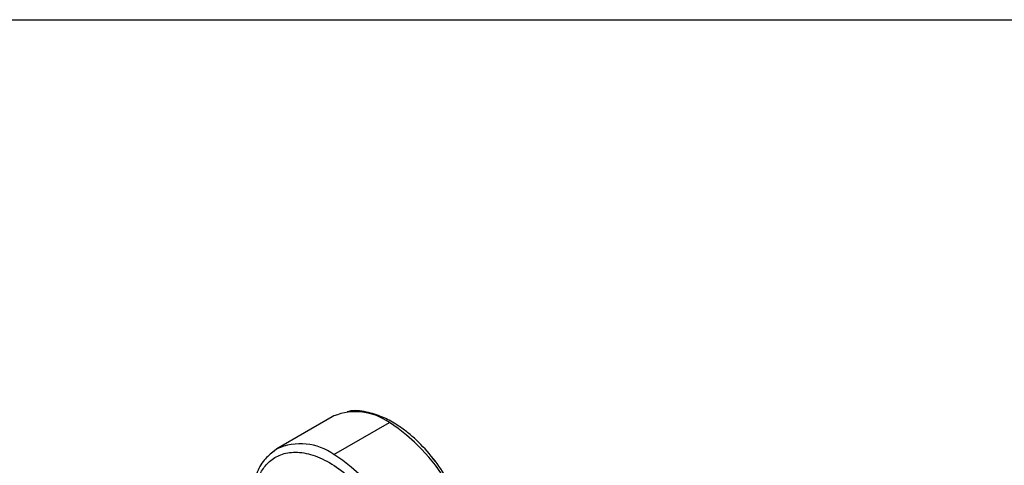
# Model space of a CAD drawing. Header units: millimetres. Extents: x 0 to 559, y 0 to 432.
# Tile 24 of 25: x 432 to 508, y 398 to 432. Entities that reach past the tile are written whole.
import ezdxf

# ---------------------------------------------------------------- set-up
doc = ezdxf.new("R2010")
doc.units = ezdxf.units.MM

msp = doc.modelspace()

# ---------------------------------------------------------------- linework, layer by layer
at = {"color": 7, "linetype": 'Continuous'}
msp.add_line((0, 431.8), (558.8, 431.8), dxfattribs=at)
for p, q in [((456.106, 401.397), (451.863, 398.948)), ((456.238, 401.469), (456.106, 401.397)), ((456.238, 398.515), (460.481, 400.964)), ((451.655, 398.816), (451.863, 398.948)), ((451.859, 398.945), (451.664, 398.774))]:
    msp.add_line(p, q)
at = {"flags": 128}
msp.add_lwpolyline([(464.075, 397.907), (464.052, 397.931), (463.774, 398.209)], dxfattribs=at)
for centre, radius, start, end in [((457.902, 397.376), 4.418, 54.29884, 112.13044), ((453.287, 389.666), 13.394, 2.48735, 57.51265), ((453.68, 394.984), 4.361, 54.0761, 114.61344), ((449.044, 387.217), 13.394, 2.48735, 57.51265)]:
    msp.add_arc(centre, radius, start, end)
for points, knots in [([(466.814, 390.452), (466.794, 390.902), (466.755, 391.766), (466.473, 393.062), (466.118, 394.172), (465.609, 395.414), (464.848, 396.853), (463.713, 398.444), (462.63, 399.582), (461.704, 400.354), (460.892, 400.917), (459.879, 401.456), (458.668, 401.812), (457.733, 401.944), (457.299, 401.792), (457.255, 401.776)], [0, 0, 0, 0, 0.0867508, 0.16667, 0.2327406, 0.2844292, 0.3890635, 0.4963561, 0.6034317, 0.655957, 0.7137069, 0.7890764, 0.8814319, 0.9880708, 1, 1, 1, 1]), ([(451.664, 398.774), (451.394, 398.57), (450.824, 398.14), (450.286, 397.104), (449.958, 395.95), (449.921, 395.121), (449.904, 394.738)], [0, 0, 0, 0, 0.256681, 0.540668, 0.787446, 1, 1, 1, 1]), ([(450.051, 394.534), (450.051, 395.095), (450.11, 395.696), (450.371, 396.58), (450.488, 396.871), (450.794, 397.42), (450.984, 397.678), (451.451, 398.127), (451.728, 398.318), (452.37, 398.594), (452.736, 398.679), (453.543, 398.71), (453.985, 398.656), (454.912, 398.392), (455.398, 398.183), (456.371, 397.622), (456.857, 397.27), (457.784, 396.462), (458.226, 396.007), (459.033, 395.043), (459.399, 394.536), (460.041, 393.518), (460.318, 393.008), (460.785, 392.02), (460.975, 391.542), (461.281, 390.64), (461.398, 390.214), (461.659, 389.029), (461.718, 388.36), (461.718, 387.798)], [0, 0, 0, 0, 0.125, 0.125, 0.1875, 0.1875, 0.25, 0.25, 0.3125, 0.3125, 0.375, 0.375, 0.4375, 0.4375, 0.5, 0.5, 0.5625, 0.5625, 0.625, 0.625, 0.6875, 0.6875, 0.75, 0.75, 0.8125, 0.8125, 0.875, 0.875, 1, 1, 1, 1])]:
    msp.add_open_spline(points, degree=3, knots=knots)

doc.saveas('drawing.dxf')
